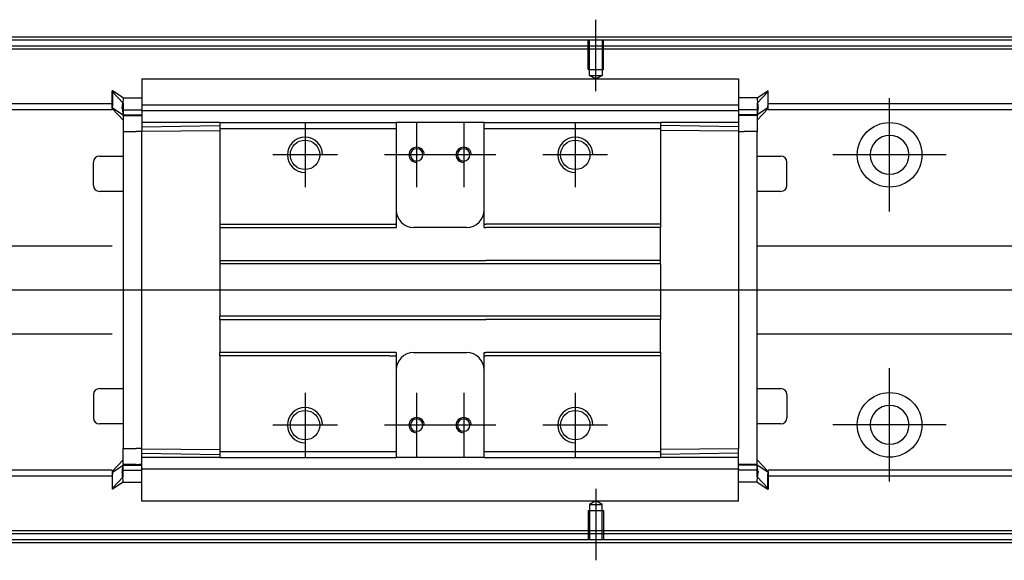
# Model space of a CAD drawing. Header units: millimetres. Extents: x -386 to 3135, y -1989 to 860.
# Tile 144 of 256: x -125 to 43, y -1194 to -1102. Entities that reach past the tile are written whole.
import ezdxf
from ezdxf.lldxf.tags import DXFTag

# ---------------------------------------------------------------- set-up
doc = ezdxf.new("R2010")
doc.units = ezdxf.units.MM
doc.layers.get('0').update_dxf_attribs({"linetype": 'CONTINUOUS'})
tags = doc.linetypes.add('DASHED', pattern=[25.72, 12.86, -12.86]).pattern_tags.tags
tags[6:7] = [DXFTag(74, 4), DXFTag(75, 0), DXFTag(340, '0'), DXFTag(46, 0.0), DXFTag(50, 0.0), DXFTag(44, 0.0), DXFTag(45, 0.0)]
tags[4:5] = [DXFTag(74, 4), DXFTag(75, 0), DXFTag(340, '0'), DXFTag(46, 0.0), DXFTag(50, 0.0), DXFTag(44, 0.0), DXFTag(45, 0.0)]

msp = doc.modelspace()

# ---------------------------------------------------------------- linework, layer by layer
at = {"ltscale": 0.2}
for p, q in [((-26.89, -1113.94), (-26.89, -1101.79)), ((23.11, -1134.44), (23.11, -1115.14)), ((-76.39, -1119.29), (-76.39, -1130.29)), ((-57.39, -1119.29), (-57.39, -1130.29)), ((-49.39, -1119.29), (-49.39, -1130.29)), ((-30.39, -1119.29), (-30.39, -1130.29)), ((-70.89, -1124.79), (-81.89, -1124.79)), ((-51.89, -1124.79), (-62.89, -1124.79)), ((-43.89, -1124.79), (-54.89, -1124.79)), ((-24.89, -1124.79), (-35.89, -1124.79)), ((32.76, -1124.79), (13.46, -1124.79)), ((23.11, -1180.39), (23.11, -1161.09)), ((-76.39, -1165.29), (-76.39, -1176.29)), ((-57.39, -1165.29), (-57.39, -1176.29)), ((-49.39, -1165.29), (-49.39, -1176.29)), ((-30.39, -1165.29), (-30.39, -1176.29)), ((-70.89, -1170.79), (-81.89, -1170.79)), ((-51.89, -1170.79), (-62.89, -1170.79)), ((-43.89, -1170.79), (-54.89, -1170.79)), ((-24.89, -1170.79), (-35.89, -1170.79)), ((32.76, -1170.74), (13.46, -1170.74)), ((-26.89, -1181.64), (-26.89, -1193.79))]:
    msp.add_line(p, q, dxfattribs=at)
at = {"linetype": 'Continuous'}
for p, q in [((123.98, -1105.29), (-146.89, -1105.29)), ((123.74, -1106.29), (-146.89, -1106.29)), ((-104.14, -1111.83), (-2.64, -1111.83)), ((-104.14, -1111.88), (-104.14, -1117.19)), ((-2.64, -1111.88), (-2.64, -1117.19)), ((-109.14, -1113.91), (-109.24, -1113.91)), ((-109.24, -1116.45), (-109.24, -1113.91)), ((-109.24, -1114.01), (-107.34, -1116)), ((-107.34, -1115.07), (-109.14, -1113.91)), ((-109.14, -1113.91), (-109.14, -1116.45)), ((0.56, -1115.07), (2.36, -1113.91)), ((2.46, -1114.01), (0.56, -1116)), ((2.36, -1113.91), (2.46, -1113.91)), ((2.36, -1113.91), (2.36, -1116.45)), ((2.46, -1116.45), (2.46, -1113.91)), ((-109.24, -1116.11), (-146.89, -1116.11)), ((-107.34, -1115.07), (-104.14, -1115.07)), ((0.56, -1115.07), (-2.64, -1115.07)), ((-2.63, -1116.11), (-2.64, -1116.11)), ((121.38, -1116.11), (2.46, -1116.11)), ((-109.24, -1117.11), (-146.89, -1117.11)), ((-109.24, -1116.81), (-109.24, -1116.45)), ((-109.24, -1116.81), (-109.14, -1116.81)), ((-109.24, -1116.91), (-109.24, -1116.81)), ((-107.34, -1118.89), (-109.24, -1116.91)), ((-109.14, -1116.81), (-109.14, -1116.45)), ((-109.14, -1116.81), (-107.34, -1117.96)), ((-107.47, -1117.11), (-104.15, -1117.11)), ((-107.34, -1117.06), (-107.34, -1118.11)), ((-104.14, -1116.26), (-2.64, -1116.26)), ((-104.14, -1117.31), (-104.14, -1117.19)), ((-104.14, -1117.31), (-104.14, -1119.31)), ((-2.64, -1117.31), (-104.14, -1117.31)), ((-2.64, -1117.31), (-2.64, -1117.19)), ((-2.64, -1117.31), (-2.64, -1117.19)), ((-2.64, -1117.31), (-2.64, -1119.31)), ((0.68, -1117.11), (-2.63, -1117.11)), ((2.36, -1116.81), (0.56, -1117.96)), ((0.56, -1118.89), (2.46, -1116.91)), ((0.56, -1117.06), (0.56, -1118.11)), ((2.36, -1116.81), (2.36, -1116.45)), ((2.46, -1116.81), (2.36, -1116.81)), ((2.46, -1116.81), (2.46, -1116.45)), ((2.46, -1116.91), (2.46, -1116.81)), ((121.14, -1117.11), (2.46, -1117.11)), ((-107.34, -1117.96), (-104.14, -1117.96)), ((-107.34, -1118.11), (-107.34, -1120.81)), ((-90.89, -1119.31), (-104.14, -1119.31)), ((-104.14, -1119.31), (-104.14, -1120.04)), ((-90.89, -1119.31), (-90.89, -1120.31)), ((-61.14, -1119.31), (-60.89, -1119.31)), ((-60.89, -1119.31), (-60.89, -1120.31)), ((-45.89, -1119.31), (-60.89, -1119.31)), ((-45.89, -1119.31), (-15.89, -1119.31)), ((-45.89, -1120.31), (-45.89, -1119.31)), ((-15.89, -1119.31), (-15.89, -1120.31)), ((-2.64, -1119.31), (-15.89, -1119.31)), ((0.56, -1117.96), (-2.64, -1117.96)), ((-2.64, -1119.31), (-2.64, -1120.04)), ((0.56, -1118.11), (0.56, -1120.81)), ((-107.34, -1120.81), (-105.14, -1120.81)), ((-107.34, -1120.81), (-107.34, -1174.77)), ((-104.14, -1120.81), (-105.14, -1120.81)), ((-104.14, -1120.04), (-90.89, -1119.81)), ((-104.14, -1120.04), (-104.14, -1120.77)), ((-104.14, -1120.77), (-90.89, -1120.67)), ((-104.14, -1174.81), (-104.14, -1120.77)), ((-90.89, -1120.31), (-90.89, -1136.59)), ((-61.14, -1120.31), (-60.89, -1120.31)), ((-60.89, -1120.31), (-60.89, -1136.59)), ((-45.89, -1120.31), (-15.89, -1120.31)), ((-45.89, -1136.59), (-45.89, -1120.31)), ((-2.64, -1120.04), (-15.89, -1119.81)), ((-15.89, -1120.31), (-15.89, -1136.59)), ((-2.64, -1120.77), (-15.89, -1120.67)), ((-2.64, -1120.04), (-2.64, -1120.77)), ((-2.64, -1120.77), (-2.64, -1174.81)), ((-2.64, -1120.81), (-1.64, -1120.81)), ((0.56, -1120.81), (-1.64, -1120.81)), ((0.56, -1177.62), (0.56, -1120.81)), ((-112.39, -1130.01), (-112.39, -1126.01)), ((-112.39, -1126.01), (-112.39, -1126.01)), ((-111.39, -1125.01), (-107.34, -1125.01)), ((0.56, -1125.01), (4.61, -1125.01)), ((5.61, -1130.01), (5.61, -1126.01)), ((-107.34, -1131.01), (-111.39, -1131.01)), ((4.61, -1131.01), (0.56, -1131.01)), ((-90.89, -1136.59), (-62, -1136.59)), ((-90.89, -1136.59), (-90.89, -1137.14)), ((-90.89, -1137.14), (-60.89, -1137.14)), ((-90.89, -1137.14), (-90.89, -1142.79)), ((-60.89, -1136.59), (-60.89, -1137.14)), ((-48.89, -1137.14), (-57.89, -1137.14)), ((-45.89, -1137.14), (-45.89, -1136.59)), ((-45.89, -1137.14), (-45.64, -1137.14)), ((-29.64, -1137.14), (-45.64, -1137.14)), ((-15.89, -1137.14), (-29.64, -1137.14)), ((-15.89, -1136.59), (-15.89, -1137.14)), ((-15.89, -1142.79), (-15.89, -1137.14)), ((-130.39, -1140.29), (-109.24, -1140.29)), ((0.56, -1140.29), (115.55, -1140.29)), ((-90.89, -1142.79), (-45.64, -1142.79)), ((-90.89, -1142.79), (-90.89, -1143.34)), ((-29.64, -1142.79), (-45.64, -1142.79)), ((-15.89, -1142.79), (-29.64, -1142.79)), ((-15.89, -1143.34), (-15.89, -1142.79)), ((-15.89, -1143.34), (-90.89, -1143.34)), ((-90.89, -1143.34), (-90.89, -1152.24)), ((-15.89, -1143.34), (-15.89, -1152.24)), ((-15.89, -1152.24), (-90.89, -1152.24)), ((-90.89, -1152.79), (-90.89, -1152.24)), ((-90.89, -1152.79), (-45.64, -1152.79)), ((-90.89, -1152.79), (-90.89, -1158.44)), ((-29.64, -1152.79), (-45.64, -1152.79)), ((-15.89, -1152.79), (-29.64, -1152.79)), ((-15.89, -1152.24), (-15.89, -1152.79)), ((-15.89, -1158.44), (-15.89, -1152.79)), ((-109.24, -1155.29), (-130.39, -1155.29)), ((111.94, -1155.29), (0.56, -1155.29)), ((-60.89, -1158.44), (-90.89, -1158.44)), ((-90.89, -1158.99), (-90.89, -1158.44)), ((-62, -1158.99), (-90.89, -1158.99)), ((-90.89, -1158.99), (-90.89, -1175.27)), ((-60.89, -1158.44), (-60.89, -1158.99)), ((-60.89, -1158.99), (-60.89, -1175.27)), ((-57.89, -1158.44), (-48.89, -1158.44)), ((-45.89, -1158.99), (-45.89, -1158.44)), ((-45.89, -1175.27), (-45.89, -1158.99)), ((-29.64, -1158.44), (-45.64, -1158.44)), ((-15.89, -1158.44), (-29.64, -1158.44)), ((-15.89, -1158.44), (-15.89, -1158.99)), ((-15.89, -1158.99), (-15.89, -1175.27)), ((-111.39, -1164.57), (-107.34, -1164.57)), ((0.56, -1164.57), (4.61, -1164.57)), ((-112.39, -1165.57), (-112.39, -1169.57)), ((5.61, -1165.57), (5.61, -1169.57)), ((5.61, -1169.57), (5.61, -1169.57)), ((-107.34, -1170.57), (-111.39, -1170.57)), ((4.61, -1170.57), (0.56, -1170.57)), ((-107.34, -1177.47), (-107.34, -1174.77)), ((-107.34, -1174.77), (-105.14, -1174.77)), ((-104.14, -1174.77), (-105.14, -1174.77)), ((-104.14, -1175.54), (-104.14, -1174.81)), ((-104.14, -1174.81), (-90.89, -1174.91)), ((-104.14, -1175.54), (-90.89, -1175.77)), ((-104.14, -1176.27), (-104.14, -1175.54)), ((-104.14, -1178.27), (-104.14, -1176.27)), ((-90.93, -1176.27), (-104.14, -1176.27)), ((-90.89, -1175.27), (-90.89, -1176.27)), ((-61.14, -1175.27), (-60.89, -1175.27)), ((-61.14, -1176.27), (-60.89, -1176.27)), ((-60.89, -1175.27), (-60.89, -1176.27)), ((-45.89, -1176.27), (-60.89, -1176.27)), ((-45.89, -1175.27), (-15.89, -1175.27)), ((-45.89, -1176.27), (-45.89, -1175.27)), ((-45.89, -1176.27), (-15.89, -1176.27)), ((-2.64, -1174.81), (-15.89, -1174.91)), ((-15.89, -1175.27), (-15.89, -1176.27)), ((-2.64, -1175.54), (-15.89, -1175.77)), ((-2.64, -1176.27), (-15.89, -1176.27)), ((-2.64, -1176.27), (-2.64, -1174.77)), ((-2.64, -1178.27), (-2.64, -1176.27)), ((-107.34, -1176.69), (-109.24, -1178.67)), ((-109.14, -1178.77), (-107.34, -1177.62)), ((-107.34, -1178.53), (-107.34, -1177.47)), ((-107.34, -1177.62), (-104.14, -1177.62)), ((0.56, -1177.62), (-2.64, -1177.62)), ((0.56, -1176.69), (2.46, -1178.67)), ((0.56, -1178.53), (0.56, -1177.47)), ((2.36, -1178.77), (0.56, -1177.62)), ((-109.24, -1178.47), (-146.89, -1178.47)), ((-109.24, -1179.47), (-146.89, -1179.47)), ((-109.24, -1178.67), (-109.24, -1178.77)), ((-109.24, -1178.77), (-109.24, -1179.13)), ((-109.24, -1178.77), (-109.14, -1178.77)), ((-109.24, -1179.13), (-109.24, -1181.67)), ((-109.24, -1181.57), (-107.34, -1179.58)), ((-109.14, -1178.77), (-109.14, -1179.13)), ((-109.14, -1181.67), (-109.14, -1179.13)), ((-107.47, -1178.47), (-104.15, -1178.47)), ((-2.64, -1178.27), (-104.14, -1178.27)), ((-104.14, -1183.7), (-104.14, -1178.27)), ((-104.14, -1178.27), (-104.14, -1178.39)), ((-2.64, -1178.27), (-2.64, -1178.39)), ((-2.64, -1178.27), (-2.64, -1178.39)), ((-2.64, -1183.7), (-2.64, -1178.39)), ((0.68, -1178.47), (-2.63, -1178.47)), ((2.46, -1181.57), (0.56, -1179.58)), ((2.36, -1178.77), (2.36, -1179.13)), ((2.46, -1178.77), (2.36, -1178.77)), ((2.36, -1181.67), (2.36, -1179.13)), ((106.35, -1178.47), (2.46, -1178.47)), ((2.46, -1178.67), (2.46, -1178.77)), ((2.46, -1178.77), (2.46, -1179.13)), ((2.46, -1179.13), (2.46, -1181.67)), ((106.11, -1179.47), (2.46, -1179.47)), ((-107.34, -1180.51), (-109.14, -1181.67)), ((-107.34, -1180.51), (-104.14, -1180.51)), ((0.56, -1180.51), (-2.64, -1180.51)), ((0.56, -1180.51), (2.36, -1181.67)), ((-109.14, -1181.67), (-109.24, -1181.67)), ((2.36, -1181.67), (2.46, -1181.67)), ((-2.64, -1183.75), (-104.14, -1183.75)), ((103.75, -1189.29), (-146.89, -1189.29)), ((103.5, -1190.29), (-146.89, -1190.29))]:
    msp.add_line(p, q, dxfattribs=at)
at = {"linetype": 'DASHED', "ltscale": 0.1}
for p, q in [((-28.19, -1110.29), (-28.19, -1105.29)), ((-27.97, -1111.29), (-27.97, -1105.29)), ((-25.82, -1105.29), (-25.82, -1111.29)), ((-25.59, -1110.29), (-25.59, -1105.29)), ((-28.19, -1110.29), (-25.59, -1110.29)), ((-26.89, -1111.93), (-27.97, -1111.29)), ((-27.97, -1111.29), (-25.82, -1111.29)), ((-25.82, -1111.29), (-26.89, -1111.93)), ((-26.89, -1183.65), (-27.97, -1184.29)), ((-27.97, -1184.29), (-27.97, -1190.29)), ((-27.97, -1184.29), (-25.82, -1184.29)), ((-25.82, -1184.29), (-26.89, -1183.65)), ((-25.82, -1190.29), (-25.82, -1184.29)), ((-28.19, -1185.29), (-25.59, -1185.29)), ((-28.19, -1185.29), (-28.19, -1190.29)), ((-25.59, -1185.29), (-25.59, -1190.29))]:
    msp.add_line(p, q, dxfattribs=at)
at = {"linetype": 'DASHED'}
for p, q in [((493.11, -1106.79), (-146.89, -1106.79)), ((-104.14, -1111.88), (-104.14, -1111.83)), ((-2.64, -1111.88), (-2.64, -1111.83)), ((-105.14, -1118.11), (-107.34, -1118.11)), ((-104.14, -1118.11), (-104.64, -1118.11)), ((-104.14, -1118.61), (-104.14, -1118.61)), ((-2.64, -1118.61), (-2.64, -1118.61)), ((-90.93, -1127.99), (-90.89, -1127.99)), ((-105.14, -1177.47), (-107.34, -1177.47)), ((-104.14, -1177.47), (-104.64, -1177.47)), ((-104.14, -1176.97), (-104.14, -1176.97)), ((-2.64, -1176.97), (-2.64, -1176.97)), ((-2.64, -1177.47), (-2.14, -1177.47)), ((-104.14, -1183.7), (-104.14, -1183.75)), ((-2.64, -1183.7), (-2.64, -1183.75)), ((103.87, -1188.79), (-146.89, -1188.79))]:
    msp.add_line(p, q, dxfattribs=at)
msp.add_line((507.11, -1147.83), (-234.89, -1147.79))
at = {"linetype": 'Continuous'}
for centre, radius in [((23.11, -1124.79), 5.5), ((-76.39, -1124.79), 2.5), ((-30.39, -1124.79), 2.5), ((23.11, -1170.74), 5.5), ((-76.39, -1170.79), 2.5), ((-30.39, -1170.79), 2.5)]:
    msp.add_circle(centre, radius, dxfattribs=at)
at = {"linetype": 'Continuous', "extrusion": (0, 0, -1)}
for centre, radius in [((-23.11, -1124.79), 3.3), ((57.39, -1124.79), 1.05), ((49.39, -1124.79), 1.05), ((57.39, -1170.79), 1.05), ((49.39, -1170.79), 1.05)]:
    msp.add_circle(centre, radius, dxfattribs=at)
at = {"linetype": 'Continuous', "extrusion": (-6.12303e-17, 0, -1)}
msp.add_circle((-23.11, -1170.74), 3.3, dxfattribs=at)
for centre, radius in [((-76.39, -1124.79), 3), ((-30.39, -1124.79), 3), ((-57.39, -1124.79), 1.3), ((-49.39, -1124.79), 1.3), ((-76.39, -1170.79), 3), ((-30.39, -1170.79), 3), ((-57.39, -1170.79), 1.3), ((-49.39, -1170.79), 1.3)]:
    msp.add_arc(centre, radius, 0, 270)
at = {"linetype": 'Continuous'}
for centre, radius, start, end in [((-111.39, -1126.01), 1, 90, 180), ((4.61, -1126.01), 1, 0, 90), ((-111.39, -1130.01), 1, 180, 270), ((4.61, -1130.01), 1, 270, 0), ((-57.89, -1134.14), 3, 180, 270), ((-48.89, -1134.14), 3, 270, 360), ((-57.89, -1161.44), 3, 90, 180), ((-48.89, -1161.44), 3, 0, 90), ((-111.39, -1165.57), 1, 90, 180), ((4.61, -1165.57), 1, 0, 90), ((-111.39, -1169.57), 1, 180, 270), ((4.61, -1169.57), 1, 270, 0)]:
    msp.add_arc(centre, radius, start, end, dxfattribs=at)
for points, degree in [([(124.11, -1104.79), (-146.89, -1104.79)], 1), ([(-107.5, -1116.76), (-107.49, -1116.58), (-107.47, -1116.4), (-107.45, -1116.24)], 3), ([(-107.5, -1116.89), (-107.49, -1116.97), (-107.48, -1117.05), (-107.47, -1117.12)], 3), ([(0.72, -1116.76), (0.7, -1116.58), (0.68, -1116.4), (0.67, -1116.24)], 3), ([(0.71, -1116.89), (0.7, -1116.97), (0.69, -1117.05), (0.68, -1117.12)], 3), ([(-107.34, -1118.11), (-106.34, -1118.11)], 1), ([(-106.34, -1118.11), (-104.14, -1118.11)], 1), ([(-90.89, -1119.31), (-61.14, -1119.31)], 1), ([(0.56, -1118.11), (-2.64, -1118.11)], 1), ([(-90.89, -1120.31), (-61.14, -1120.31)], 1), ([(-62, -1136.59), (-61, -1136.59)], 1), ([(-60.89, -1136.59), (-61, -1136.59)], 1), ([(-45.89, -1136.59), (-45.64, -1136.59)], 1), ([(-29.64, -1136.59), (-45.64, -1136.59)], 1), ([(-15.89, -1136.59), (-29.64, -1136.59)], 1), ([(-62, -1158.99), (-61, -1158.99)], 1), ([(-60.89, -1158.99), (-61, -1158.99)], 1), ([(-45.89, -1158.44), (-45.64, -1158.44)], 1), ([(-45.89, -1158.99), (-45.64, -1158.99)], 1), ([(-29.64, -1158.99), (-45.64, -1158.99)], 1), ([(-15.89, -1158.99), (-29.64, -1158.99)], 1), ([(-90.89, -1175.27), (-77.14, -1175.27)], 1), ([(-90.89, -1176.27), (-77.14, -1176.27)], 1), ([(-77.14, -1175.27), (-76.14, -1175.27)], 1), ([(-77.14, -1176.27), (-76.14, -1176.27)], 1), ([(-76.14, -1175.27), (-61.14, -1175.27)], 1), ([(-76.14, -1176.27), (-61.14, -1176.27)], 1), ([(-107.34, -1177.47), (-106.34, -1177.47)], 1), ([(-106.34, -1177.47), (-104.14, -1177.47)], 1), ([(0.56, -1177.47), (-2.64, -1177.47)], 1), ([(-107.5, -1178.69), (-107.49, -1178.61), (-107.48, -1178.53), (-107.47, -1178.46)], 3), ([(-107.5, -1178.82), (-107.49, -1179), (-107.47, -1179.18), (-107.45, -1179.34)], 3), ([(0.71, -1178.69), (0.7, -1178.61), (0.69, -1178.53), (0.68, -1178.46)], 3), ([(103.38, -1190.79), (-146.89, -1190.79)], 1)]:
    msp.add_open_spline(points, degree=degree, dxfattribs=at)
for points, knots in [([(-107.34, -1115.07), (-107.33, -1115.09), (-107.34, -1115.15), (-107.36, -1115.38), (-107.37, -1115.53), (-107.42, -1115.91), (-107.44, -1116.14), (-107.48, -1116.51), (-107.49, -1116.63), (-107.5, -1116.76)], [0, 0, 0, 0, 0.287722, 0.287722, 0.57524, 0.57524, 0.866218, 0.866218, 1, 1, 1, 1]), ([(0.56, -1115.07), (0.55, -1115.09), (0.55, -1115.15), (0.57, -1115.38), (0.59, -1115.53), (0.63, -1115.91), (0.66, -1116.14), (0.69, -1116.51), (0.71, -1116.63), (0.72, -1116.76)], [0, 0, 0, 0, 0.287722, 0.287722, 0.57524, 0.57524, 0.866218, 0.866218, 1, 1, 1, 1]), ([(-107.5, -1116.89), (-107.5, -1116.87), (-107.51, -1116.85), (-107.51, -1116.8), (-107.51, -1116.78), (-107.5, -1116.76)], [0, 0, 0, 0, 0.477374, 0.477374, 1, 1, 1, 1]), ([(-107.47, -1117.12), (-107.45, -1117.2), (-107.44, -1117.28), (-107.41, -1117.48), (-107.4, -1117.6), (-107.37, -1117.79), (-107.36, -1117.87), (-107.35, -1117.94), (-107.34, -1117.96), (-107.34, -1117.96)], [0, 0, 0, 0, 0.160093, 0.160093, 0.46629, 0.46629, 0.769268, 0.769268, 1, 1, 1, 1]), ([(0.68, -1117.12), (0.67, -1117.2), (0.66, -1117.28), (0.62, -1117.48), (0.61, -1117.6), (0.58, -1117.79), (0.57, -1117.87), (0.56, -1117.94), (0.56, -1117.96), (0.56, -1117.96)], [0, 0, 0, 0, 0.160093, 0.160093, 0.46629, 0.46629, 0.769268, 0.769268, 1, 1, 1, 1]), ([(0.71, -1116.89), (0.72, -1116.87), (0.72, -1116.85), (0.72, -1116.8), (0.72, -1116.78), (0.72, -1116.76)], [0, 0, 0, 0, 0.477374, 0.477374, 1, 1, 1, 1]), ([(-107.47, -1178.46), (-107.45, -1178.38), (-107.44, -1178.31), (-107.41, -1178.1), (-107.39, -1177.98), (-107.37, -1177.79), (-107.36, -1177.71), (-107.35, -1177.64), (-107.34, -1177.62), (-107.34, -1177.62)], [0, 0, 0, 0, 0.160093, 0.160093, 0.46629, 0.46629, 0.769268, 0.769268, 1, 1, 1, 1]), ([(0.68, -1178.46), (0.67, -1178.38), (0.66, -1178.31), (0.62, -1178.1), (0.61, -1177.98), (0.58, -1177.79), (0.57, -1177.71), (0.56, -1177.64), (0.56, -1177.62), (0.56, -1177.62)], [0, 0, 0, 0, 0.160093, 0.160093, 0.46629, 0.46629, 0.769268, 0.769268, 1, 1, 1, 1]), ([(-107.5, -1178.69), (-107.5, -1178.71), (-107.51, -1178.73), (-107.51, -1178.78), (-107.51, -1178.8), (-107.5, -1178.82)], [0, 0, 0, 0, 0.477374, 0.477374, 1, 1, 1, 1]), ([(-107.34, -1180.51), (-107.33, -1180.49), (-107.34, -1180.43), (-107.36, -1180.2), (-107.37, -1180.05), (-107.42, -1179.67), (-107.44, -1179.44), (-107.48, -1179.07), (-107.49, -1178.95), (-107.5, -1178.82)], [0, 0, 0, 0, 0.287722, 0.287722, 0.57524, 0.57524, 0.866218, 0.866218, 1, 1, 1, 1]), ([(0.56, -1180.51), (0.55, -1180.49), (0.55, -1180.43), (0.57, -1180.2), (0.59, -1180.05), (0.63, -1179.67), (0.66, -1179.44), (0.69, -1179.07), (0.7, -1178.95), (0.72, -1178.82)], [0, 0, 0, 0, 0.287722, 0.287722, 0.57524, 0.57524, 0.866218, 0.866218, 1, 1, 1, 1]), ([(0.71, -1178.69), (0.72, -1178.71), (0.72, -1178.73), (0.72, -1178.78), (0.72, -1178.8), (0.72, -1178.82)], [0, 0, 0, 0, 0.477374, 0.477374, 1, 1, 1, 1])]:
    msp.add_open_spline(points, degree=3, knots=knots, dxfattribs=at)
for points in [[(-107.34, -1116), (-107.34, -1116.04), (-107.34, -1117.06)], [(0.56, -1116), (0.56, -1116.04), (0.56, -1117.06)], [(-107.34, -1179.58), (-107.34, -1179.54), (-107.34, -1178.53)], [(0.56, -1179.58), (0.56, -1179.54), (0.56, -1178.53)]]:
    msp.add_rational_spline(points, [1, 0.817576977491, 1], degree=2, dxfattribs=at)

doc.saveas('drawing.dxf')
